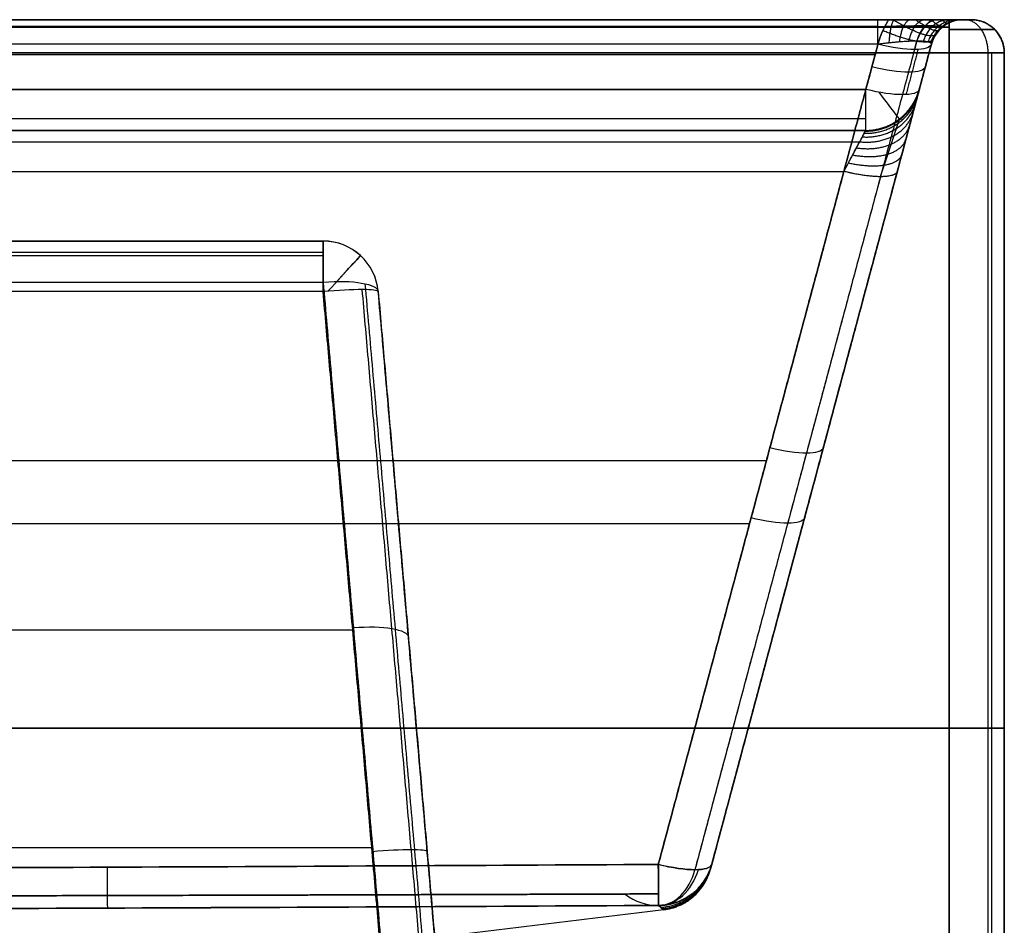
# Model space of a CAD drawing. Header units: millimetres. Extents: x -303 to 908, y -150 to 0.
# Tile 256 of 256: x 818 to 908, y -82 to 0. Entities that reach past the tile are written whole.
import ezdxf

# ---------------------------------------------------------------- set-up
doc = ezdxf.new("R2010")
doc.units = ezdxf.units.MM
doc.header["$MEASUREMENT"] = 0
doc.layers.add('IGES level 0', color=7, linetype='Continuous', true_color=0xfcfbff)

msp = doc.modelspace()

# ---------------------------------------------------------------- linework, layer by layer
at = {"layer": 'IGES level 0', "extrusion": (1, 7.97995e-17, -6.12323e-17)}
msp.add_arc((-3, 164.302, 896.075), 3, 285, 0, dxfattribs=at)
at = {"layer": 'IGES level 0'}
for centre, radius, start, end in [((903.802, -3, 156.575), 3, 90, 165), ((903.802, -3, -64.111), 3, 90, 165), ((904.5, -3, -287), 3, 0, 90), ((904.5, -3, -62), 3, 0, 90), ((904.5, -3, 163), 3, 0, 90), ((894.984, -5, -163.157), 5, 270, 345), ((894.984, -5, -279.484), 5, 270, 345), ((894.984, -5, -221.321), 5, 270, 345), ((894.984, -5, -279.484), 5, 270, 345), ((845.919, -25, -170.83), 5, 5, 90), ((845.919, -25, -250.419), 5, 5, 90), ((845.919, -25, -170.83), 5, 5, 90), ((845.919, -25, -210.625), 5, 5, 90), ((845.919, -25, -250.419), 5, 5, 90), ((845.919, -25, -170.83), 5, 5, 89.86049)]:
    msp.add_arc(centre, radius, start, end, dxfattribs=at)
at = {"layer": 'IGES level 0', "extrusion": (1, 1.92679e-45, -6.12323e-17)}
msp.add_arc((-3, 165, 902.5), 3, 360, 90, dxfattribs=at)
at = {"layer": 'IGES level 0', "extrusion": (0, 1, -6.12323e-17)}
for centre, radius in [((-902.5, 163), 2), ((-902.5, 163, -3), 5)]:
    msp.add_arc(centre, radius, 90, 180, dxfattribs=at)
at = {"layer": 'IGES level 0', "extrusion": (1, 8.89496e-48, -6.12323e-17)}
for centre, radius, start in [((-3, -289, 902.5), 3, 270), ((-25, -250.419, 845.919), 5, 275)]:
    msp.add_arc(centre, radius, start, 0, dxfattribs=at)
at = {"layer": 'IGES level 0', "extrusion": (8.75812e-46, 1, -6.12323e-17)}
for centre, radius in [((-902.5, -287), 2), ((-902.5, -287, -3), 5)]:
    msp.add_arc(centre, radius, 180, 270, dxfattribs=at)
at = {"layer": 'IGES level 0', "extrusion": (0.250563, 0.935113, -0.250563)}
for centre, start, end in [((-865.782, -213.738, 293.955), 180, 266.15903), ((-865.782, -213.738, 293.955), 180, 266.15903), ((-865.782, -213.738, 291.779), 180, 266.15903), ((-865.782, -213.738, 289.602), 180, 266.15903), ((-865.782, -213.738, 289.602), 180, 266.15903), ((-865.782, -93.694, 250.606), 180, 266.15903), ((-865.782, -93.694, 217.129), 180, 266.15903), ((-865.782, -93.694, 183.652), 266.07049, 266.15903), ((-865.782, -93.694, 183.652), 180, 266.07049), ((-865.782, -93.694, 183.652), 180, 266.07049)]:
    msp.add_arc(centre, 5, start, end, dxfattribs=at)
at = {"layer": 'IGES level 0', "extrusion": (1, -6.88396e-11, 6.12323e-17)}
msp.add_arc((-5, -279.484, 894.984), 5, 180, 255, dxfattribs=at)
at = {"layer": 'IGES level 0', "extrusion": (1, -2.376e-15, -1.82317e-15)}
msp.add_arc((-5, -279.484, 894.984), 5, 180, 255, dxfattribs=at)
at = {"layer": 'IGES level 0', "extrusion": (0.793353, 0.608761, -6.12323e-17)}
msp.add_arc((-548.798, -279.484, 706.995), 5, 180, 246.96641, dxfattribs=at)
at = {"layer": 'IGES level 0', "extrusion": (1, 3.72855e-11, 1.39151e-10)}
msp.add_arc((-25, -170.83, 845.919), 5, 0, 75, dxfattribs=at)
at = {"layer": 'IGES level 0', "extrusion": (1, -1.08514e-10, -7.0442e-15)}
msp.add_arc((-25, -170.83, 845.919), 5, 0, 75, dxfattribs=at)
at = {"layer": 'IGES level 0', "extrusion": (1, 3.15365e-12, -3.60534e-11)}
msp.add_arc((-25, -250.419, 845.919), 5, 275, 0, dxfattribs=at)
at = {"layer": 'IGES level 0', "extrusion": (0.737277, -0.67559, 6.12323e-17)}
for centre, start, end in [((553.063, -250.419, 640.567), 277.35146, 360), ((553.063, -170.83, 640.567), 360, 68.44017)]:
    msp.add_arc(centre, 5, start, end, dxfattribs=at)
at = {"layer": 'IGES level 0', "extrusion": (-0.084207, 0.962495, -0.2579)}
for centre in [(-840.521, -190.489, -51.238), (-840.521, -190.489, -51.238), (-840.521, -190.489, -83.67)]:
    msp.add_arc(centre, 5, 91.29256, 180, dxfattribs=at)
at = {"layer": 'IGES level 0', "extrusion": (-0.086827, 0.992433, 0.086827)}
for centre in [(-840.521, -240.91, -120.002), (-840.521, -240.91, -120.002), (-840.521, -240.91, -170.997)]:
    msp.add_arc(centre, 5, 180, 269.56477, dxfattribs=at)
at = {"layer": 'IGES level 0', "extrusion": (0.250563, 0.935113, 0.250563)}
for centre in [(-865.782, 93.694, 223.918), (-865.782, 93.694, 183.652), (-865.782, 93.694, 183.652)]:
    msp.add_arc(centre, 5, 93.84097, 180, dxfattribs=at)
at = {"layer": 'IGES level 0', "extrusion": (0, 1, 0)}
for centre, start, end in [((-902.5, 163, -64), 90, 180), ((-902.5, -287, -64), 180, 270)]:
    msp.add_arc(centre, 5, start, end, dxfattribs=at)
at = {"layer": 'IGES level 0', "extrusion": (0.999983, 0.005662, -0.001517)}
msp.add_arc((-79.981, -135.393, 875.989), 5, 180.32395, 255.00025, dxfattribs=at)
msp.add_arc((-79.981, -135.393, 875.989), 5, 180.32395, 255.00025, dxfattribs=at)
at = {"layer": 'IGES level 0', "extrusion": (0.250563, 0.935127, -0.250509)}
msp.add_arc((-865.783, -93.705, 183.643), 5, 266.07054, 266.15909, dxfattribs=at)
msp.add_arc((-865.783, -93.705, 183.643), 5, 266.07054, 266.15909, dxfattribs=at)
at = {"layer": 'IGES level 0', "extrusion": (0.999983, 0.005662, 0.001517)}
msp.add_arc((-79.981, 135.393, 875.989), 5, 104.99975, 179.67605, dxfattribs=at)
at = {"layer": 'IGES level 0', "extrusion": (0.999984, 0.005653, 3.19631e-05)}
msp.add_arc((-79.974, -136.75, 875.779), 5, 180.32395, 254.97757, dxfattribs=at)
msp.add_arc((-79.974, -136.75, 875.779), 5, 180.32395, 254.97757, dxfattribs=at)
at = {"layer": 'IGES level 0', "extrusion": (0.999984, 0.005653, 3.1963e-05)}
msp.add_arc((-79.974, -136.75, 875.779), 5, 180.32395, 254.97757, dxfattribs=at)
at = {"layer": 'IGES level 0', "extrusion": (0.001517, 0.005663, 0.999983)}
msp.add_arc((876.013, -75.802, 137.624), 5, 270.32341, 344.99975, dxfattribs=at)
at = {"layer": 'IGES level 0', "extrusion": (-0.001517, -0.005663, 0.999983)}
msp.add_arc((876.013, -75.802, -137.624), 5, 270.32341, 344.99975, dxfattribs=at)
at = {"layer": 'IGES level 0', "extrusion": (0.633723, -0.000791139, 0.77356)}
msp.add_arc((-73.928, -764.525, 449.579), 5, 180.51119, 249.39451, dxfattribs=at)
at = {"layer": 'IGES level 0', "extrusion": (-0.707107, 5.47475e-07, 0.707107)}
msp.add_arc((75.021, 716.259, -522.905), 5, 0.45813, 69.24646, dxfattribs=at)
at = {"layer": 'IGES level 0', "extrusion": (1.67384e-12, -0.005654, 0.999984)}
msp.add_arc((876.222, -75.794, -136.295), 5, 232.99709, 270.3239, dxfattribs=at)
at = {"layer": 'IGES level 0'}
for points, degree in [([(-297.5, 0, -289), (302.5, 0, -289), (902.5, 0, -289)], 2), ([(902.5, 0, 165), (302.5, 0, 165), (-297.5, 0, 165)], 2), ([(902.5, 0, 165), (302.5, 0, 165), (-297.5, 0, 165)], 2), ([(-297.5, 0, -289), (302.5, 0, -289), (902.5, 0, -289)], 2), ([(-292.052, 0, -286), (302.5, 0, -286), (897.052, 0, -286)], 2), ([(897.052, 0, -286), (302.5, 0, -286), (-292.052, 0, -286)], 2), ([(452.5, 0, 164.302), (674.287, 0, 164.302), (896.075, 0, 164.302)], 2), ([(452.5, 0, 164.302), (674.287, 0, 164.302), (896.075, 0, 164.302)], 2), ([(903.802, 0, 156.575), (903.802, 0, -62.794), (903.802, 0, -282.163)], 2), ([(903.802, 0, 156.575), (903.802, 0, -62.794), (903.802, 0, -282.163)], 2), ([(903.802, 0, -62), (904.151, 0, -62), (904.5, 0, -62)], 2), ([(904.5, 0, -287), (904.5, 0, -62), (904.5, 0, 163)], 2), ([(904.5, 0, -287), (904.5, 0, -62), (904.5, 0, 163)], 2), ([(-297.5, -0.681, -290.903), (302.5, -0.681, -290.903), (902.5, -0.681, -290.903)], 2), ([(902.5, -0.681, 166.903), (302.5, -0.681, 166.903), (-297.5, -0.681, 166.903)], 2), ([(896.075, -0.62, 162.476), (674.287, -0.62, 162.476), (452.5, -0.62, 162.476)], 2), ([(901.976, -0.62, -281.72), (901.976, -0.62, -62.573), (901.976, -0.62, 156.575)], 2), ([(906.403, -0.681, 163), (906.403, -0.681, -62), (906.403, -0.681, -287)], 2), ([(896.075, -2.224, 161.404), (674.287, -2.224, 161.404), (452.5, -2.224, 161.404)], 2), ([(896.075, -2.224, 161.404), (674.287, -2.224, 161.404), (452.5, -2.224, 161.404)], 2), ([(896.075, -2.224, 161.404), (886.148, -39.27, 151.478), (876.222, -76.316, 141.551)], 2), ([(876.222, -76.316, 141.551), (886.148, -39.27, 151.478), (896.075, -2.224, 161.404)], 2), ([(899.585, -1.937, 160.085), (889.557, -39.365, 150.057), (879.528, -76.793, 140.028)], 2), ([(900.904, -2.224, -62), (890.933, -39.437, -62), (880.962, -76.65, -62)], 2), ([(881.051, -76.316, 136.722), (890.978, -39.27, 146.648), (900.904, -2.224, 156.575)], 2), ([(900.904, -2.224, 156.575), (890.978, -39.27, 146.648), (881.051, -76.316, 136.722)], 2), ([(894.984, -6.294, -284.314), (895.529, -4.259, -284.859), (896.075, -2.224, -285.404)], 2), ([(896.075, -2.224, -285.404), (895.529, -4.259, -284.859), (894.984, -6.294, -284.314)], 2), ([(900.904, -2.224, -280.575), (900.359, -4.259, -280.029), (899.814, -6.294, -279.484)], 2), ([(899.814, -6.294, -279.484), (900.359, -4.259, -280.029), (900.904, -2.224, -280.575)], 2), ([(900.904, -2.224, -280.575), (900.904, -2.224, -62), (900.904, -2.224, 156.575)], 2), ([(900.904, -2.224, -280.575), (900.904, -2.224, -62), (900.904, -2.224, 156.575)], 2), ([(902.5, -3, -292), (302.5, -3, -292), (-297.5, -3, -292)], 2), ([(-297.5, -3, 168), (302.5, -3, 168), (902.5, -3, 168)], 2), ([(-297.5, -3, -292), (302.5, -3, -292), (902.5, -3, -292)], 2), ([(902.5, -3, 168), (302.5, -3, 168), (-297.5, -3, 168)], 2), ([(-290.827, -3.147, -285.157), (302.5, -3.147, -285.157), (895.827, -3.147, -285.157)], 2), ([(899.698, -2.693, -283.534), (899.153, -4.729, -282.989), (898.607, -6.764, -282.444)], 2), ([(902.5, -3, 168), (902.5, -64, 168), (902.5, -125, 168)], 2), ([(902.5, -125, -292), (902.5, -64, -292), (902.5, -3, -292)], 2), ([(902.5, -3, -292), (902.5, -64, -292), (902.5, -125, -292)], 2), ([(902.5, -125, 168), (902.5, -64, 168), (902.5, -3, 168)], 2), ([(906.036, -125, -290.536), (906.036, -64, -290.536), (906.036, -3, -290.536)], 2), ([(906.365, -125, 166.172), (906.365, -64, 166.172), (906.365, -3, 166.172)], 2), ([(907.5, -3, 163), (907.5, -3, -62), (907.5, -3, -287)], 2), ([(907.5, -125, 163), (907.5, -64, 163), (907.5, -3, 163)], 2), ([(907.5, -3, -287), (907.5, -64, -287), (907.5, -125, -287)], 2), ([(907.5, -3, -287), (907.5, -3, -62), (907.5, -3, 163)], 2), ([(907.5, -3, 163), (907.5, -64, 163), (907.5, -125, 163)], 2), ([(907.5, -125, -287), (907.5, -64, -287), (907.5, -3, -287)], 2), ([(907.5, -3, -62), (907.5, -64, -62), (907.5, -125, -62)], 2), ([(-289.984, -6.294, -284.314), (302.5, -6.294, -284.314), (894.984, -6.294, -284.314)], 2), ([(894.984, -6.294, -284.314), (302.5, -6.294, -284.314), (-289.984, -6.294, -284.314)], 2), ([(899.814, -6.294, -279.484), (899.814, -6.294, -221.321), (899.814, -6.294, -163.157)], 2), ([(899.814, -6.294, -163.157), (899.814, -6.294, -221.321), (899.814, -6.294, -279.484)], 2), ([(898.342, -8.705, -279.484), (898.342, -8.705, -221.321), (898.342, -8.705, -163.157)], 2), ([(894.984, -8.967, -282.528), (302.5, -8.967, -282.528), (-289.984, -8.967, -282.528)], 2), ([(894.984, -10, -279.484), (302.5, -10, -279.484), (-289.984, -10, -279.484)], 2), ([(-289.984, -10, -279.484), (302.5, -10, -279.484), (894.984, -10, -279.484)], 2), ([(894.984, -10, -163.157), (677.993, -10, -163.157), (461.002, -10, -163.157)], 2), ([(894.984, -10, -163.157), (677.993, -10, -163.157), (461.002, -10, -163.157)], 2), ([(894.984, -10, -163.157), (894.984, -10, -221.321), (894.984, -10, -279.484)], 2), ([(894.984, -10, -279.484), (894.984, -10, -221.321), (894.984, -10, -163.157)], 2), ([(461.002, -11.033, -160.113), (677.716, -11.033, -160.113), (894.43, -11.033, -160.113)], 2), ([(461.002, -13.706, -158.328), (677, -13.706, -158.328), (892.998, -13.706, -158.328)], 2), ([(461.002, -13.706, -158.328), (677, -13.706, -158.328), (892.998, -13.706, -158.328)], 2), ([(876.222, -76.316, -141.551), (884.61, -45.011, -149.939), (892.998, -13.706, -158.328)], 2), ([(892.998, -13.706, -158.328), (884.61, -45.011, -149.939), (876.222, -76.316, -141.551)], 2), ([(896.304, -14.184, -156.804), (887.916, -45.488, -148.416), (879.528, -76.793, -140.028)], 2), ([(897.828, -13.706, -153.498), (889.439, -45.011, -145.11), (881.051, -76.316, -136.722)], 2), ([(881.051, -76.316, -136.722), (889.439, -45.011, -145.11), (897.828, -13.706, -153.498)], 2), ([(696.738, -20, -250.419), (771.329, -20, -250.419), (845.919, -20, -250.419)], 2), ([(696.738, -20, -250.419), (771.329, -20, -250.419), (845.919, -20, -250.419)], 2), ([(845.919, -20, -170.83), (780.394, -20, -170.83), (714.87, -20, -170.83)], 2), ([(845.919, -20, -170.83), (780.394, -20, -170.83), (714.87, -20, -170.83)], 2), ([(845.919, -20, -250.419), (845.919, -20, -210.625), (845.919, -20, -170.83)], 2), ([(845.919, -20, -250.419), (845.919, -20, -210.625), (845.919, -20, -170.83)], 2), ([(696.738, -21.314, -253.797), (771.329, -21.314, -253.797), (845.919, -21.314, -253.797)], 2), ([(845.919, -21.033, -167.787), (780.394, -21.033, -167.787), (714.87, -21.033, -167.787)], 2), ([(849.297, -21.314, -250.419), (849.297, -21.314, -210.625), (849.297, -21.314, -170.83)], 2), ([(714.87, -23.706, -166.001), (780.394, -23.706, -166.001), (845.919, -23.706, -166.001)], 2), ([(714.87, -23.706, -166.001), (780.394, -23.706, -166.001), (845.919, -23.706, -166.001)], 2), ([(845.919, -23.706, -166.001), (848.65, -54.921, -157.637), (851.381, -86.137, -149.272)], 2), ([(845.919, -23.706, -166.001), (848.65, -54.921, -157.637), (851.381, -86.137, -149.272)], 2), ([(855.192, -86.286, -151.074), (852.461, -55.071, -159.439), (849.73, -23.855, -167.803)], 2), ([(845.919, -24.564, -255.4), (771.329, -24.564, -255.4), (696.738, -24.564, -255.4)], 2), ([(845.919, -24.564, -255.4), (771.329, -24.564, -255.4), (696.738, -24.564, -255.4)], 2), ([(854.706, -125, -264.187), (850.313, -74.782, -259.794), (845.919, -24.564, -255.4)], 2), ([(854.706, -125, -264.187), (850.313, -74.782, -259.794), (845.919, -24.564, -255.4)], 2), ([(849.428, -24.386, -253.928), (853.829, -74.693, -258.329), (858.231, -125, -262.731)], 2), ([(856.362, -86.995, -154.102), (853.631, -55.78, -162.466), (850.9, -24.564, -170.83)], 2), ([(850.9, -24.564, -170.83), (850.9, -24.564, -210.625), (850.9, -24.564, -250.419)], 2), ([(850.9, -24.564, -250.419), (855.294, -74.782, -254.813), (859.687, -125, -259.206)], 2), ([(856.362, -86.995, -154.102), (853.631, -55.78, -162.466), (850.9, -24.564, -170.83)], 2), ([(850.9, -24.564, -170.83), (850.9, -24.564, -210.625), (850.9, -24.564, -250.419)], 2), ([(850.9, -24.564, -250.419), (855.294, -74.782, -254.813), (859.687, -125, -259.206)], 2), ([(467.997, -39.811, 151.333), (677, -39.811, 151.333), (886.003, -39.811, 151.333)], 2), ([(890.858, -39.716, 146.528), (890.858, -39.716, 0), (890.858, -39.716, -146.528)], 2), ([(469.526, -45.519, -149.803), (677, -45.519, -149.803), (884.474, -45.519, -149.803)], 2), ([(712.122, -55.109, -157.586), (780.394, -55.109, -157.586), (848.667, -55.109, -157.586)], 2), ([(902.5, -64, -292), (302.5, -64, -292), (-297.5, -64, -292)], 2), ([(-297.5, -64, 168), (302.5, -64, 168), (902.5, -64, 168)], 2), ([(907.5, -64, -287), (907.5, -64, -62), (907.5, -64, 163)], 2), ([(694.126, -74.782, -259.794), (772.22, -74.782, -259.794), (850.313, -74.782, -259.794)], 2), ([(855.294, -74.782, -157.375), (855.294, -74.782, -206.094), (855.294, -74.782, -254.813)], 2), ([(876.717, -80.413, 0), (845.077, -84.305, 0), (813.437, -87.968, 0), (781.797, -90.953, 0), (750.157, -93.04, 0), (718.517, -94.174, 0)], 5)]:
    msp.add_open_spline(points, degree=degree, dxfattribs=at)
for points, weights, degree in [([(896.075, -2.224, -285.404), (896.286, -1.435, -285.615), (896.614, -0.688, -285.816), (897.052, 0, -286)], [1, 0.992273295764, 0.992273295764, 1], 3), ([(896.075, -2.224, 161.404), (896.075, 0, 162), (896.075, 0, 164.302)], [1, 0.793353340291, 1], 2), ([(897.052, 0, -286), (896.614, -0.688, -285.816), (896.286, -1.435, -285.615), (896.075, -2.224, -285.404)], [1, 0.992273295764, 0.992273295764, 1], 3), ([(896.075, 0, 164.302), (900.662, 0, 164.302), (903.802, 0, 161.162), (903.802, 0, 156.575)], [1, 0.820270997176, 0.820270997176, 1], 3), ([(897.609, 0, 164.156), (897.191, 0, 161.993), (897.066, -2.102, 161.346)], [1, 0.806066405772, 1], 2), ([(901.311, -1.328, -281.214), (900.82, -2.06, -285.172), (897.424, 0, -285.99)], [0.999999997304, 0.768027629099, 0.977814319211], 2), ([(899.07, 0, 163.724), (898.268, 0, 161.75), (898.003, -2.011, 161.1)], [1, 0.815353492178, 1], 2), ([(900.406, 0, 163.02), (899.254, 0, 161.28), (898.853, -1.956, 160.675)], [1, 0.821007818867, 1], 2), ([(901.618, -0.943, -281.49), (901.268, -1.315, -284.111), (899.458, 0, -285.568)], [0.999999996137, 0.837667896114, 0.901817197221], 2), ([(901.569, 0, 162.069), (900.104, 0, 160.604), (899.585, -1.937, 160.085)], [1, 0.822906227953, 1], 2), ([(902.52, 0, 160.906), (900.78, 0, 159.754), (900.175, -1.956, 159.353)], [1, 0.821007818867, 1], 2), ([(903.224, 0, 159.57), (901.25, 0, 158.768), (900.6, -2.011, 158.503)], [1, 0.815353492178, 1], 2), ([(903.656, 0, 158.109), (901.493, 0, 157.691), (900.846, -2.102, 157.566)], [1, 0.806066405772, 1], 2), ([(903.802, 0, -282.163), (902.39, 0, -282.163), (901.27, -0.86, -281.549), (900.904, -2.224, -280.575)], [1, 0.862235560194, 0.862235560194, 1], 3), ([(903.802, 0, 156.575), (901.5, 0, 156.575), (900.904, -2.224, 156.575)], [1, 0.793353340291, 1], 2), ([(903.802, 0, -282.163), (902.39, 0, -282.163), (901.27, -0.86, -281.549), (900.904, -2.224, -280.575)], [1, 0.862235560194, 0.862235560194, 1], 3), ([(902.401, -0.347, -281.915), (902.269, -0.417, -283.102), (901.9, 0, -284.16)], [0.99999999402, 0.923134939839, 0.900938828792], 2), ([(902.5, -3, -292), (902.5, -1.243, -292), (902.5, 0, -290.757), (902.5, 0, -289)], [1, 0.804737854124, 0.804737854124, 1], 3), ([(902.5, 0, -289), (903.672, 0, -289), (904.5, 0, -288.172), (904.5, 0, -287)], [1, 0.804737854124, 0.804737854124, 1], 3), ([(904.5, 0, 163), (904.5, 0, 164.172), (903.672, 0, 165), (902.5, 0, 165)], [1, 0.804737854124, 0.804737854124, 1], 3), ([(902.5, 0, 165), (902.5, 0, 166.757), (902.5, -1.243, 168), (902.5, -3, 168)], [1, 0.804737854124, 0.804737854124, 1], 3), ([(902.854, -0.154, -282.054), (902.797, -0.173, -282.768), (902.678, 0, -283.453)], [0.999999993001, 0.953104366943, 0.927070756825], 2), ([(903.334, -0.037, -282.137), (903.32, -0.039, -282.46), (903.301, 0, -282.779)], [0.999999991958, 0.978498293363, 0.96144956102], 2), ([(906.036, -3, -290.536), (906.036, -1.243, -290.536), (905.157, 0, -289.657), (903.914, 0, -288.414)], [0.853553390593, 0.686886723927, 0.686886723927, 0.853553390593], 3), ([(906.036, -3, 166.536), (906.036, -1.243, 166.536), (905.157, 0, 165.657), (903.914, 0, 164.414)], [0.853553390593, 0.686886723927, 0.686886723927, 0.853553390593], 3), ([(904.5, 0, -287), (906.257, 0, -287), (907.5, -1.243, -287), (907.5, -3, -287)], [1, 0.804737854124, 0.804737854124, 1], 3), ([(907.5, -3, 163), (907.5, -1.243, 163), (906.257, 0, 163), (904.5, 0, 163)], [1, 0.804737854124, 0.804737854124, 1], 3), ([(901.985, -0.613, -281.726), (901.754, -0.789, -283.514), (900.874, 0, -284.887)], [0.999999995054, 0.886117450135, 0.888298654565], 2), ([(902.5, -0.879, -291.121), (904.914, -0.879, -291.121), (906.621, -0.879, -289.414), (906.621, -0.879, -287)], [0.853553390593, 0.686886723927, 0.686886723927, 0.853553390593], 3), ([(906.621, -0.879, 163), (906.621, -0.879, 165.414), (904.914, -0.879, 167.121), (902.5, -0.879, 167.121)], [0.853553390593, 0.686886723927, 0.686886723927, 0.853553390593], 3), ([(901.071, -1.759, -280.906), (900.63, -2.728, -285.269), (896.518, -0.985, -285.736)], [0.999999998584, 0.743991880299, 1], 2), ([(900.904, -2.224, 156.575), (901.012, -1.82, 159.55), (899.05, -1.82, 161.512), (896.075, -2.224, 161.404)], [1, 0.820270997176, 0.820270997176, 1], 3), ([(907.5, -3, -287), (907.5, -3, -289.929), (905.429, -3, -292), (902.5, -3, -292)], [1, 0.804737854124, 0.804737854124, 1], 3), ([(902.5, -3, 168), (905.429, -3, 168), (907.5, -3, 165.929), (907.5, -3, 163)], [1, 0.804737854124, 0.804737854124, 1], 3), ([(894.842, -10.265, -161.55), (898.721, -10.373, -161.234), (899.671, -6.825, -159.943)], [1, 0.78901316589, 1], 2), ([(894.948, -10.067, -162.343), (898.795, -10.094, -162.177), (899.778, -6.428, -161.528)], [1, 0.79226324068, 1], 2), ([(894.984, -10, -163.157), (898.821, -10, -163.157), (899.814, -6.294, -163.157)], [1, 0.793353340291, 1], 2), ([(897.828, -13.706, -153.498), (899.046, -9.159, -154.716), (899.814, -6.294, -158.45), (899.814, -6.294, -163.157)], [1, 0.862235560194, 0.862235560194, 1], 3), ([(894.667, -10.59, -160.8), (898.6, -10.825, -160.362), (899.497, -7.475, -158.443)], [1, 0.783663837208, 1], 2), ([(894.43, -11.033, -160.113), (898.437, -11.431, -159.595), (899.26, -8.361, -157.07)], [1, 0.776316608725, 1], 2), ([(894.136, -11.582, -159.508), (898.24, -12.168, -158.959), (898.966, -9.458, -155.859)], [1, 0.767113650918, 1], 2), ([(892.998, -13.706, -158.328), (894.216, -11.433, -158.937), (894.984, -10, -160.804), (894.984, -10, -163.157)], [1, 0.862235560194, 0.862235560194, 1], 3), ([(893.793, -12.222, -159), (898.015, -13.004, -158.477), (898.623, -10.738, -154.842)], [1, 0.756238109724, 1], 2), ([(893.41, -12.936, -158.603), (897.774, -13.907, -158.163), (898.24, -12.167, -154.049)], [1, 0.743914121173, 1], 2), ([(897.828, -13.706, -153.498), (897.524, -14.838, -158.024), (892.998, -13.706, -158.328)], [1, 0.730406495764, 1], 2), ([(876.222, -76.316, -141.551), (876.244, -80, -140.564), (876.25, -80.022, -136.75)], [1, 0.795069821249, 1], 2), ([(876.25, -80.022, 136.75), (876.244, -80, 140.564), (876.222, -76.316, 141.551)], [1, 0.795069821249, 1], 2), ([(876.25, -80.022, -136.75), (880.064, -80, -136.744), (881.051, -76.316, -136.722)], [1, 0.795069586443, 1], 2), ([(881.051, -76.316, 136.722), (880.064, -80, 136.744), (876.25, -80.022, 136.75)], [1, 0.795069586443, 1], 2), ([(876.438, -80.193, 102.564), (880.064, -80.001, 102.559), (881.004, -76.494, 102.541)], [1, 0.809159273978, 1], 2), ([(876.438, -80.193, -102.564), (880.064, -80.001, -102.559), (881.004, -76.494, -102.541)], [1, 0.809159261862, 1], 2), ([(826.442, -80.263, -137.022), (826.437, -80.001, -140.564), (826.42, -76.571, -141.483)], [1, 0.815300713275, 1], 2), ([(826.442, -80.263, 137.022), (826.437, -80.001, 140.564), (826.42, -76.571, 141.483)], [1, 0.815300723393, 1], 2), ([(876.588, -80.316, 68.377), (880.064, -80.001, 68.373), (880.967, -76.63, 68.361)], [1, 0.820021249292, 1], 2), ([(876.588, -80.316, -68.377), (880.064, -80.001, -68.373), (880.967, -76.63, -68.361)], [1, 0.820021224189, 1], 2), ([(876.684, -80.389, 34.189), (880.064, -80.001, 34.186), (880.944, -76.715, 34.181)], [1, 0.826802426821, 1], 2), ([(876.684, -80.389, -34.189), (880.064, -80.001, -34.187), (880.944, -76.715, -34.181)], [1, 0.826802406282, 1], 2), ([(876.717, -80.413, 0), (880.064, -80.001, 0), (880.936, -76.744, 0)], [1, 0.829100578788, 1], 2)]:
    msp.add_rational_spline(points, weights, degree=degree, dxfattribs=at)
for points, knots in [([(896.075, 0, 164.302), (896.592, 0, 164.302), (897.107, 0, 164.253), (898.111, 0, 164.059), (898.601, 0, 163.914), (899.539, 0, 163.533), (899.987, 0, 163.297), (900.825, 0, 162.742), (901.215, 0, 162.424), (901.924, 0, 161.715), (902.242, 0, 161.325), (902.797, 0, 160.487), (903.033, 0, 160.039), (903.414, 0, 159.101), (903.559, 0, 158.611), (903.753, 0, 157.607), (903.802, 0, 157.092), (903.802, 0, 156.575)], [2.389713, 2.389713, 2.389713, 2.389713, 2.577683, 2.577683, 2.765653, 2.765653, 2.953623, 2.953623, 3.141593, 3.141593, 3.329563, 3.329563, 3.517532, 3.517532, 3.705502, 3.705502, 3.893472, 3.893472, 3.893472, 3.893472]), ([(897.052, 0, -286), (898.408, 0, -286), (899.722, 0, -285.584), (902.015, 0, -284.196), (902.985, 0, -283.217), (903.802, 0, -282.163)], [3.503759, 3.503759, 3.503759, 3.503759, 4.003759, 4.003759, 4.503759, 4.503759, 4.503759, 4.503759]), ([(903.802, 0, -282.163), (902.982, 0, -283.221), (902.015, 0, -284.196), (899.722, 0, -285.584), (898.408, 0, -286), (897.052, 0, -286)], [8, 8, 8, 8, 8.5, 8.5, 9, 9, 9, 9]), ([(900.904, -2.224, 156.575), (900.916, -2.178, 156.91), (900.897, -2.137, 157.243), (900.795, -2.066, 157.89), (900.712, -2.036, 158.204), (900.487, -1.987, 158.803), (900.345, -1.968, 159.088), (900.005, -1.943, 159.618), (899.807, -1.937, 159.864), (899.364, -1.937, 160.307), (899.118, -1.943, 160.505), (898.588, -1.968, 160.845), (898.303, -1.987, 160.987), (897.704, -2.036, 161.212), (897.39, -2.066, 161.295), (896.743, -2.137, 161.397), (896.41, -2.178, 161.416), (896.075, -2.224, 161.404)], [-3.893472, -3.893472, -3.893472, -3.893472, -3.705502, -3.705502, -3.517532, -3.517532, -3.329563, -3.329563, -3.141593, -3.141593, -2.953623, -2.953623, -2.765653, -2.765653, -2.577683, -2.577683, -2.389713, -2.389713, -2.389713, -2.389713]), ([(899.814, -6.294, -163.157), (899.814, -6.294, -162.612), (899.802, -6.339, -162.066), (899.754, -6.517, -160.99), (899.718, -6.649, -160.459), (899.624, -7, -159.426), (899.566, -7.218, -158.924), (899.428, -7.732, -157.962), (899.349, -8.029, -157.502), (899.171, -8.693, -156.637), (899.072, -9.06, -156.231), (898.859, -9.856, -155.486), (898.744, -10.285, -155.145), (898.501, -11.192, -154.539), (898.373, -11.67, -154.274), (898.107, -12.664, -153.823), (897.969, -13.179, -153.639), (897.828, -13.706, -153.498)], [-6.283185, -6.283185, -6.283185, -6.283185, -6.119561, -6.119561, -5.955936, -5.955936, -5.792311, -5.792311, -5.628687, -5.628687, -5.465062, -5.465062, -5.301438, -5.301438, -5.137813, -5.137813, -4.974188, -4.974188, -4.974188, -4.974188]), ([(892.998, -13.706, -158.328), (893.139, -13.442, -158.398), (893.277, -13.185, -158.49), (893.543, -12.688, -158.715), (893.672, -12.449, -158.848), (893.915, -11.995, -159.151), (894.029, -11.781, -159.321), (894.243, -11.383, -159.694), (894.341, -11.199, -159.897), (894.519, -10.867, -160.33), (894.599, -10.719, -160.56), (894.736, -10.462, -161.041), (894.795, -10.353, -161.292), (894.889, -10.178, -161.808), (894.924, -10.111, -162.074), (894.972, -10.022, -162.612), (894.984, -10, -162.884), (894.984, -10, -163.157)], [4.974188, 4.974188, 4.974188, 4.974188, 5.137813, 5.137813, 5.301438, 5.301438, 5.465062, 5.465062, 5.628687, 5.628687, 5.792311, 5.792311, 5.955936, 5.955936, 6.119561, 6.119561, 6.283185, 6.283185, 6.283185, 6.283185]), ([(477.807, -76.422, -141.523), (494.407, -76.503, -141.501), (511.008, -76.577, -141.481), (544.209, -76.706, -141.447), (560.81, -76.76, -141.432), (594.011, -76.848, -141.409), (610.612, -76.88, -141.4), (643.813, -76.922, -141.389), (660.414, -76.931, -141.386), (693.615, -76.925, -141.388), (710.216, -76.91, -141.392), (743.417, -76.855, -141.407), (760.018, -76.815, -141.418), (793.219, -76.711, -141.445), (809.82, -76.646, -141.463), (843.021, -76.496, -141.503), (859.621, -76.41, -141.526), (876.222, -76.316, -141.551)], [-0.3984164, -0.3984164, -0.3984164, -0.3984164, -0.3486143, -0.3486143, -0.2988123, -0.2988123, -0.2490102, -0.2490102, -0.1992082, -0.1992082, -0.1494061, -0.1494061, -0.0996041, -0.0996041, -0.049802, -0.049802, 0, 0, 0, 0]), ([(876.222, -76.316, 141.551), (859.621, -76.41, 141.526), (843.021, -76.496, 141.503), (809.82, -76.646, 141.463), (793.219, -76.711, 141.445), (760.018, -76.815, 141.418), (743.417, -76.855, 141.407), (710.216, -76.91, 141.392), (693.615, -76.925, 141.388), (660.414, -76.931, 141.386), (643.813, -76.922, 141.389), (610.612, -76.88, 141.4), (594.011, -76.848, 141.409), (560.81, -76.76, 141.432), (544.209, -76.706, 141.447), (511.008, -76.577, 141.481), (494.407, -76.503, 141.501), (477.807, -76.422, 141.523)], [-0.3984165, -0.3984165, -0.3984165, -0.3984165, -0.3486145, -0.3486145, -0.2988124, -0.2988124, -0.2490103, -0.2490103, -0.1992083, -0.1992083, -0.1494062, -0.1494062, -0.0996041, -0.0996041, -0.0498021, -0.0498021, 0, 0, 0, 0]), ([(876.222, -76.316, -141.551), (809.82, -76.692, -141.451), (743.417, -76.916, -141.39), (610.612, -76.94, -141.384), (544.209, -76.746, -141.436), (477.807, -76.422, -141.523)], [0, 0, 0, 0, 0.5, 0.5, 1, 1, 1, 1]), ([(477.807, -76.422, 141.523), (544.209, -76.746, 141.436), (610.612, -76.94, 141.384), (743.417, -76.916, 141.39), (809.82, -76.692, 141.451), (876.222, -76.316, 141.551)], [2, 2, 2, 2, 2.5, 2.5, 3, 3, 3, 3]), ([(881.051, -76.316, -136.722), (881.034, -76.38, -125.328), (881.018, -76.441, -113.935), (880.989, -76.547, -91.148), (880.977, -76.593, -79.755), (880.957, -76.668, -56.968), (880.949, -76.696, -45.574), (880.939, -76.735, -22.787), (880.936, -76.744, -11.394), (880.936, -76.744, 11.393), (880.939, -76.735, 22.787), (880.949, -76.696, 45.574), (880.957, -76.668, 56.968), (880.977, -76.593, 79.755), (880.989, -76.547, 91.148), (881.018, -76.441, 113.935), (881.034, -76.38, 125.328), (881.051, -76.316, 136.722)], [-0.2734452, -0.2734452, -0.2734452, -0.2734452, -0.2392645, -0.2392645, -0.2050839, -0.2050839, -0.1709032, -0.1709032, -0.1367226, -0.1367226, -0.1025419, -0.1025419, -0.0683613, -0.0683613, -0.0341806, -0.0341806, 0, 0, 0, 0]), ([(881.051, -76.316, 136.722), (880.982, -76.574, 91.148), (880.936, -76.744, 45.574), (880.936, -76.744, -45.574), (880.982, -76.574, -91.148), (881.051, -76.316, -136.722)], [4, 4, 4, 4, 4.5, 4.5, 5, 5, 5, 5]), ([(876.25, -80.022, -136.75), (859.648, -80.115, -136.847), (843.045, -80.196, -136.94), (809.84, -80.331, -137.105), (793.237, -80.385, -137.178), (760.031, -80.471, -137.298), (743.428, -80.502, -137.344), (710.221, -80.544, -137.409), (693.618, -80.555, -137.427), (660.412, -80.56, -137.434), (643.809, -80.553, -137.423), (610.604, -80.521, -137.374), (594.001, -80.496, -137.336), (560.795, -80.426, -137.234), (544.192, -80.381, -137.172), (510.987, -80.269, -137.028), (494.385, -80.202, -136.947), (477.783, -80.125, -136.861)], [0, 0, 0, 0, 0.049802, 0.049802, 0.0996041, 0.0996041, 0.1494061, 0.1494061, 0.1992082, 0.1992082, 0.2490102, 0.2490102, 0.2988123, 0.2988123, 0.3486143, 0.3486143, 0.3984164, 0.3984164, 0.3984164, 0.3984164]), ([(477.783, -80.125, 136.861), (494.385, -80.202, 136.947), (510.987, -80.269, 137.028), (544.192, -80.381, 137.172), (560.795, -80.426, 137.234), (594.001, -80.496, 137.336), (610.603, -80.521, 137.374), (643.809, -80.553, 137.423), (660.412, -80.56, 137.434), (693.618, -80.555, 137.427), (710.221, -80.544, 137.409), (743.427, -80.502, 137.344), (760.03, -80.471, 137.298), (793.237, -80.385, 137.178), (809.84, -80.331, 137.105), (843.045, -80.196, 136.94), (859.648, -80.115, 136.847), (876.25, -80.022, 136.75)], [0, 0, 0, 0, 0.0498021, 0.0498021, 0.0996041, 0.0996041, 0.1494062, 0.1494062, 0.1992083, 0.1992083, 0.2490103, 0.2490103, 0.2988124, 0.2988124, 0.3486145, 0.3486145, 0.3984165, 0.3984165, 0.3984165, 0.3984165]), ([(477.783, -80.125, 136.861), (544.193, -80.434, 137.204), (610.605, -80.566, 137.445), (743.428, -80.548, 137.416), (809.84, -80.395, 137.138), (876.25, -80.022, 136.75)], [1, 1, 1, 1, 1.5, 1.5, 2, 2, 2, 2]), ([(876.25, -80.022, -136.75), (809.84, -80.395, -137.138), (743.429, -80.548, -137.416), (610.605, -80.566, -137.445), (544.193, -80.434, -137.204), (477.783, -80.125, -136.861)], [3, 3, 3, 3, 3.5, 3.5, 4, 4, 4, 4]), ([(876.25, -80.022, 136.75), (876.317, -80.086, 125.355), (876.381, -80.143, 113.96), (876.496, -80.242, 91.169), (876.547, -80.283, 79.773), (876.63, -80.348, 56.981), (876.662, -80.373, 45.585), (876.706, -80.405, 22.792), (876.717, -80.413, 11.396), (876.717, -80.413, -11.396), (876.706, -80.405, -22.793), (876.662, -80.373, -45.585), (876.63, -80.348, -56.981), (876.547, -80.283, -79.773), (876.496, -80.242, -91.169), (876.381, -80.143, -113.96), (876.317, -80.086, -125.355), (876.25, -80.022, -136.75)], [0, 0, 0, 0, 0.0341806, 0.0341806, 0.0683613, 0.0683613, 0.1025419, 0.1025419, 0.1367226, 0.1367226, 0.1709032, 0.1709032, 0.2050839, 0.2050839, 0.2392645, 0.2392645, 0.2734452, 0.2734452, 0.2734452, 0.2734452]), ([(876.25, -80.022, 136.75), (876.516, -80.278, 91.167), (876.717, -80.413, 45.584), (876.717, -80.413, -45.584), (876.516, -80.278, -91.167), (876.25, -80.022, -136.75)], [2, 2, 2, 2, 2.5, 2.5, 3, 3, 3, 3])]:
    msp.add_open_spline(points, degree=3, knots=knots, dxfattribs=at)
for points, weights, knots in [([(896.075, -0.62, 162.476), (896.477, -0.606, 162.494), (896.879, -0.593, 162.473), (897.664, -0.571, 162.352), (898.048, -0.561, 162.252), (898.782, -0.546, 161.977), (899.133, -0.541, 161.801), (899.787, -0.533, 161.382), (900.09, -0.531, 161.138), (900.638, -0.531, 160.59), (900.882, -0.533, 160.287), (901.301, -0.541, 159.633), (901.477, -0.546, 159.282), (901.752, -0.561, 158.548), (901.852, -0.571, 158.164), (901.973, -0.593, 157.379), (901.994, -0.606, 156.977), (901.976, -0.62, 156.575)], [0.896676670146, 0.899066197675, 0.901192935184, 0.904873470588, 0.90642705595, 0.908926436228, 0.909872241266, 0.911135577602, 0.911453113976, 0.911453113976, 0.911135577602, 0.909872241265, 0.908926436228, 0.90642705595, 0.904873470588, 0.901192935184, 0.899066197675, 0.896676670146], [2.389713, 2.389713, 2.389713, 2.389713, 2.577683, 2.577683, 2.765653, 2.765653, 2.953623, 2.953623, 3.141593, 3.141593, 3.329563, 3.329563, 3.517532, 3.517532, 3.705502, 3.705502, 3.893472, 3.893472, 3.893472, 3.893472]), ([(900.942, 0, -284.846), (900.93, -0.01, -284.842), (900.918, -0.019, -284.839), (900.705, -0.2, -284.775), (900.518, -0.389, -284.709), (900.182, -0.795, -284.565), (900.033, -1.012, -284.488), (899.774, -1.468, -284.325), (899.665, -1.706, -284.24), (899.49, -2.196, -284.064), (899.424, -2.448, -283.973), (899.381, -2.701, -283.881)], [0.888494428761, 0.888416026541, 0.888337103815, 0.886873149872, 0.885331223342, 0.881963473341, 0.880137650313, 0.876240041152, 0.874168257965, 0.869823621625, 0.867550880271, 0.865203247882], [3.7827193, 3.7827193, 3.7827193, 3.7827193, 3.7921641, 3.7921641, 3.9567705, 3.9567705, 4.1213769, 4.1213769, 4.2859832, 4.2859832, 4.4505896, 4.4505896, 4.4505896, 4.4505896]), ([(896.304, -14.184, -156.804), (896.424, -13.827, -156.876), (896.542, -13.473, -156.978), (896.77, -12.788, -157.241), (896.881, -12.455, -157.402), (897.091, -11.82, -157.779), (897.191, -11.518, -157.996), (897.377, -10.954, -158.478), (897.463, -10.692, -158.743), (897.619, -10.218, -159.316), (897.688, -10.005, -159.623), (897.809, -9.635, -160.27), (897.861, -9.478, -160.61), (897.944, -9.225, -161.312), (897.975, -9.128, -161.674), (898.017, -8.999, -162.41), (898.028, -8.967, -162.784), (898.028, -8.967, -163.157)], [0.865203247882, 0.867536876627, 0.869796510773, 0.8741176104, 0.876178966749, 0.880059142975, 0.881877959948, 0.885235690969, 0.886774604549, 0.889542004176, 0.890770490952, 0.892893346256, 0.893787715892, 0.895225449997, 0.895768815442, 0.896494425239, 0.89667677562, 0.896676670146], [4.974188, 4.974188, 4.974188, 4.974188, 5.137813, 5.137813, 5.301438, 5.301438, 5.465062, 5.465062, 5.628687, 5.628687, 5.792311, 5.792311, 5.955936, 5.955936, 6.119561, 6.119561, 6.283185, 6.283185, 6.283185, 6.283185]), ([(876.239, -78.98, -139.777), (859.706, -79.036, -139.8), (843.091, -79.086, -139.822), (809.886, -79.171, -139.861), (793.267, -79.206, -139.878), (760.063, -79.261, -139.906), (743.443, -79.281, -139.917), (710.239, -79.31, -139.932), (693.619, -79.317, -139.936), (660.415, -79.32, -139.938), (643.796, -79.316, -139.936), (610.592, -79.295, -139.924), (593.973, -79.278, -139.915), (560.769, -79.232, -139.891), (544.152, -79.203, -139.877), (510.948, -79.132, -139.843), (494.335, -79.09, -139.824), (477.792, -79.043, -139.803)], [0.897534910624, 0.901245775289, 0.904662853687, 0.910637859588, 0.91319498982, 0.917334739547, 0.918919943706, 0.921104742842, 0.921705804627, 0.921944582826, 0.921582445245, 0.919925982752, 0.918630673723, 0.915161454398, 0.912985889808, 0.907873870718, 0.904938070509, 0.901733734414], [0, 0, 0, 0, 0.049802, 0.049802, 0.0996041, 0.0996041, 0.1494061, 0.1494061, 0.1992082, 0.1992082, 0.2490102, 0.2490102, 0.2988123, 0.2988123, 0.3486143, 0.3486143, 0.3984164, 0.3984164, 0.3984164, 0.3984164]), ([(477.792, -79.043, 139.803), (494.335, -79.09, 139.824), (510.948, -79.132, 139.843), (544.152, -79.203, 139.877), (560.769, -79.232, 139.891), (593.973, -79.278, 139.915), (610.592, -79.295, 139.924), (643.796, -79.316, 139.936), (660.415, -79.32, 139.938), (693.619, -79.317, 139.936), (710.239, -79.31, 139.932), (743.443, -79.281, 139.917), (760.063, -79.261, 139.906), (793.267, -79.206, 139.878), (809.886, -79.171, 139.861), (843.091, -79.086, 139.822), (859.706, -79.036, 139.8), (876.239, -78.98, 139.777)], [0.901733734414, 0.904938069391, 0.907873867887, 0.912985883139, 0.915161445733, 0.918630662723, 0.919925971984, 0.921582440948, 0.921944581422, 0.921705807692, 0.921104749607, 0.918919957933, 0.917334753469, 0.913194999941, 0.910637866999, 0.904662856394, 0.901245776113, 0.897534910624], [0, 0, 0, 0, 0.0498021, 0.0498021, 0.0996041, 0.0996041, 0.1494062, 0.1494062, 0.1992083, 0.1992083, 0.2490103, 0.2490103, 0.2988124, 0.2988124, 0.3486145, 0.3486145, 0.3984165, 0.3984165, 0.3984165, 0.3984165]), ([(879.277, -78.98, 136.739), (879.293, -79.019, 125.377), (879.308, -79.054, 113.977), (879.335, -79.115, 91.187), (879.347, -79.141, 79.785), (879.367, -79.182, 56.994), (879.375, -79.198, 45.59), (879.385, -79.218, 22.8), (879.388, -79.223, 11.395), (879.388, -79.223, -11.395), (879.385, -79.218, -22.8), (879.375, -79.198, -45.59), (879.367, -79.182, -56.994), (879.347, -79.141, -79.785), (879.335, -79.115, -91.187), (879.308, -79.054, -113.977), (879.293, -79.019, -125.377), (879.277, -78.98, -136.739)], [0.897534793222, 0.900081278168, 0.902468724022, 0.906690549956, 0.90852401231, 0.911497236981, 0.912638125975, 0.914164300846, 0.914550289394, 0.914550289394, 0.914164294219, 0.912638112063, 0.911497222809, 0.90852400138, 0.906690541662, 0.9024687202, 0.900081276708, 0.897534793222], [0, 0, 0, 0, 0.0341806, 0.0341806, 0.0683613, 0.0683613, 0.1025419, 0.1025419, 0.1367226, 0.1367226, 0.1709032, 0.1709032, 0.2050839, 0.2050839, 0.2392645, 0.2392645, 0.2734452, 0.2734452, 0.2734452, 0.2734452])]:
    msp.add_rational_spline(points, weights, degree=3, knots=knots, dxfattribs=at)

doc.saveas('drawing.dxf')
